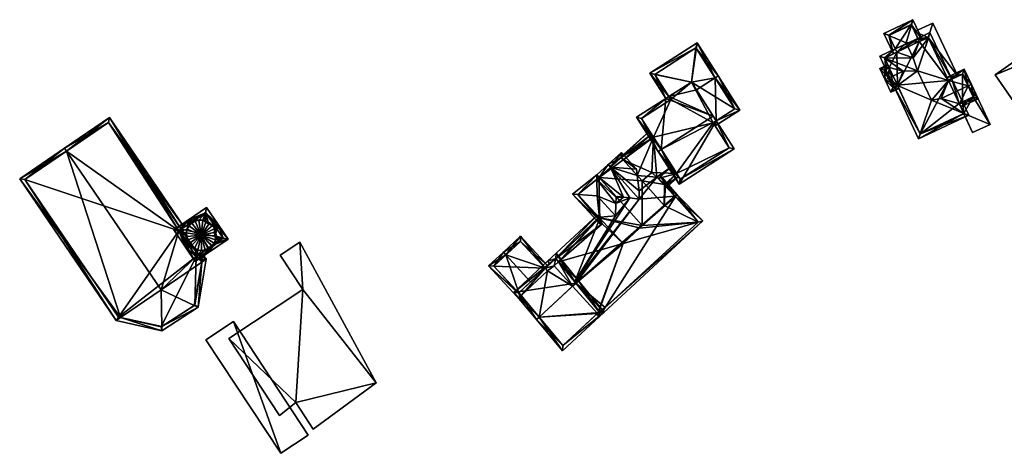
# Model space of a CAD drawing. Header units: inches. Extents: x 2685601 to 2690022, y 1235992 to 1239010.
# Tile 197 of 256: x 2688635 to 2688771, y 1237688 to 1237748. Entities that reach past the tile are written whole.
import ezdxf

# ---------------------------------------------------------------- set-up
doc = ezdxf.new("R2010")
doc.units = ezdxf.units.IN
doc.header["$MEASUREMENT"] = 0
for name, color, linetype in [('Gebaeude Einzelhaus', 10, 'Continuous'), ('Offenes Gebaeude', 10, 'Continuous'), ('Sakraler Turm', 10, 'Continuous'), ('Sakrales Gebaeude', 10, 'Continuous')]:
    doc.layers.add(name, color=color, linetype=linetype)

msp = doc.modelspace()

# ---------------------------------------------------------------- meshes
at = {"layer": 'Gebaeude Einzelhaus'}
mesh = msp.add_polyface(dxfattribs=at)
corners = [(2688758.953, 1237731.858, 447.989), (2688758.724, 1237731.17, 447.711), (2688765.639, 1237734.413, 447.711), (2688764.958, 1237734.687, 447.996), (2688760.496, 1237736.483, 449.86), (2688760.079, 1237745.093, 447.995), (2688763.302, 1237739.396, 447.711), (2688760.304, 1237745.791, 447.711), (2688762.837, 1237739.211, 447.995), (2688762.85, 1237739.184, 447.995), (2688758.605, 1237740.514, 449.86), (2688761.855, 1237736.727, 449.101), (2688764.777, 1237736.251, 447.711), (2688764.348, 1237735.989, 447.996), (2688764.324, 1237736.039, 447.996), (2688758.621, 1237745.002, 447.711), (2688758.66, 1237744.92, 447.759), (2688758.826, 1237744.556, 447.971), (2688758.001, 1237742.339, 448.849), (2688754.064, 1237742.284, 447.989), (2688755.725, 1237743.112, 447.966), (2688755.521, 1237743.548, 447.711), (2688753.388, 1237742.548, 447.711), (2688755.359, 1237738.345, 447.711), (2688755.828, 1237738.521, 447.989), (2688755.811, 1237738.556, 447.989), (2688756.62, 1237740.47, 448.849), (2688754.245, 1237740.72, 447.711), (2688754.666, 1237741.001, 447.99), (2688754.698, 1237740.933, 447.99), (2688758.964, 1237731.835, 447.976), (2688764.974, 1237734.653, 447.976), (2688760.064, 1237745.126, 447.976), (2688758.829, 1237744.548, 447.976), (2688754.053, 1237742.308, 447.976), (2688755.733, 1237743.095, 447.976), (2688759.282, 1237744.76, 447.711), (2688757.965, 1237747.568, 447.711), (2688757.752, 1237746.845, 447.971), (2688757.033, 1237744.404, 448.849), (2688758.829, 1237744.548, 447.971), (2688754.652, 1237745.402, 447.966), (2688753.964, 1237745.69, 447.711), (2688755.28, 1237742.883, 447.711), (2688755.733, 1237743.095, 447.966), (2688758.66, 1237744.92, 447.969), (2688757.725, 1237746.903, 447.942), (2688754.629, 1237745.45, 447.941), (2688765.545, 1237738.458, 449.101), (2688766.92, 1237736.704, 447.711), (2688765.998, 1237738.67, 449.101), (2688764.536, 1237735.586, 447.711), (2688765.02, 1237740.754, 447.711), (2688762.638, 1237739.637, 447.711), (2688766.255, 1237736.944, 448.031), (2688764.324, 1237736.039, 448.031), (2688764.78, 1237740.089, 448.013), (2688762.85, 1237739.184, 448.013), (2688754.486, 1237741.385, 447.711), (2688753.388, 1237740.87, 447.711), (2688754.577, 1237739.512, 448.849), (2688754.124, 1237739.3, 448.849), (2688754.926, 1237737.589, 447.711), (2688756.023, 1237738.103, 447.711), (2688754.053, 1237740.63, 448.039), (2688754.698, 1237740.933, 448.039), (2688755.166, 1237738.254, 448.012), (2688755.811, 1237738.556, 448.012), (2688755.733, 1237743.095, 438.6), (2688755.521, 1237743.548, 438.6), (2688754.053, 1237742.308, 438.6), (2688754.698, 1237740.933, 438.6), (2688754.245, 1237740.72, 438.6), (2688755.359, 1237738.345, 438.6), (2688755.811, 1237738.556, 438.6), (2688758.964, 1237731.835, 438.6), (2688764.946, 1237734.64, 445.759), (2688764.946, 1237734.64, 445.859), (2688764.974, 1237734.653, 438.6), (2688764.974, 1237734.653, 445.759), (2688764.974, 1237734.653, 445.859), (2688764.324, 1237736.039, 445.859), (2688764.324, 1237736.039, 438.6), (2688764.324, 1237736.039, 445.759), (2688764.777, 1237736.251, 445.859), (2688764.777, 1237736.251, 438.6), (2688764.777, 1237736.251, 445.759), (2688763.302, 1237739.396, 445.859), (2688762.85, 1237739.184, 445.859), (2688763.302, 1237739.396, 445.759), (2688762.85, 1237739.184, 438.6), (2688762.85, 1237739.184, 445.759), (2688763.302, 1237739.396, 438.6), (2688760.064, 1237745.126, 445.859), (2688760.064, 1237745.126, 438.6), (2688760.064, 1237745.126, 445.759), (2688758.829, 1237744.548, 445.859), (2688758.829, 1237744.548, 438.6), (2688758.829, 1237744.548, 445.759), (2688758.66, 1237744.92, 445.859), (2688758.621, 1237745.002, 445.859), (2688758.63, 1237744.985, 445.759), (2688758.621, 1237745.002, 438.6), (2688758.621, 1237745.002, 445.759), (2688758.66, 1237744.92, 438.6), (2688758.66, 1237744.92, 445.759), (2688758.181, 1237745.935, 445.759), (2688757.725, 1237746.903, 438.6), (2688758.181, 1237745.935, 445.859), (2688754.629, 1237745.45, 438.6), (2688766.255, 1237736.944, 445.859), (2688766.255, 1237736.944, 438.6), (2688766.255, 1237736.944, 445.759), (2688766.122, 1237737.228, 445.759), (2688764.78, 1237740.089, 438.6), (2688766.122, 1237737.228, 445.859), (2688764.131, 1237739.785, 445.759), (2688764.131, 1237739.785, 445.859), (2688754.053, 1237740.63, 438.6), (2688755.166, 1237738.254, 438.6), (2688755.359, 1237738.344, 447.711)]
mesh.append_faces([[corners[k] for k in face] for face in [(61, 66, 62), (62, 66, 63), (63, 66, 24), (24, 66, 67), (61, 60, 66), (59, 64, 61), (61, 64, 60), (64, 28, 65), (59, 58, 64), (64, 58, 28), (61, 24, 60), (60, 24, 26), (61, 62, 24), (24, 62, 63), (28, 60, 26), (28, 59, 60), (60, 59, 61), (28, 58, 59), (50, 56, 52), (52, 56, 53), (53, 56, 8), (8, 56, 57), (50, 48, 56), (54, 13, 55), (54, 51, 13), (54, 49, 51), (54, 50, 49), (54, 48, 50), (48, 8, 11), (50, 52, 48), (48, 52, 8), (8, 52, 53), (13, 48, 11), (51, 49, 13), (13, 49, 48), (48, 49, 50), (20, 43, 41), (41, 43, 42), (20, 44, 43), (37, 47, 42), (42, 47, 41), (38, 46, 37), (37, 46, 47), (37, 36, 38), (38, 36, 45), (45, 36, 17), (17, 36, 40), (38, 41, 39), (38, 37, 41), (41, 37, 42), (41, 20, 39), (39, 20, 18), (41, 43, 20), (20, 43, 44), (41, 42, 43), (36, 17, 40), (17, 39, 18), (36, 38, 17), (17, 38, 39), (36, 37, 38), (29, 27, 28), (28, 27, 19), (19, 27, 22), (22, 34, 19), (34, 20, 35), (22, 21, 34), (34, 21, 20), (16, 32, 17), (17, 32, 33), (32, 7, 5), (16, 15, 32), (32, 15, 7), (7, 6, 5), (5, 6, 8), (8, 6, 9), (13, 12, 3), (3, 12, 2), (13, 14, 12), (1, 31, 2), (2, 31, 3), (0, 30, 1), (1, 30, 31), (1, 23, 0), (0, 23, 24), (24, 23, 25), (28, 27, 29), (26, 19, 28), (28, 19, 27), (27, 19, 22), (24, 10, 26), (26, 10, 19), (24, 4, 10), (24, 0, 4), (25, 23, 24), (24, 23, 0), (0, 23, 1), (19, 21, 22), (19, 20, 21), (5, 18, 10), (10, 18, 19), (19, 18, 20), (5, 17, 18), (5, 16, 17), (7, 15, 5), (5, 15, 16), (13, 12, 14), (11, 3, 13), (13, 3, 12), (12, 3, 2), (8, 4, 11), (11, 4, 3), (8, 10, 4), (8, 5, 10), (9, 6, 8), (8, 6, 5), (5, 6, 7), (0, 3, 4), (0, 2, 3), (0, 1, 2)]], dxfattribs={"color": 13})
mesh.append_faces([[corners[k] for k in face] for face in [(72, 73, 118), (118, 73, 119), (67, 25, 24), (66, 120, 67), (67, 120, 25), (66, 119, 120), (120, 119, 73), (66, 118, 119), (60, 64, 66), (66, 64, 118), (65, 27, 64), (64, 27, 118), (118, 27, 72), (65, 29, 27), (28, 29, 65), (85, 114, 111), (85, 92, 114), (57, 9, 8), (6, 117, 87), (116, 92, 89), (116, 114, 92), (6, 56, 117), (117, 56, 116), (116, 56, 114), (6, 57, 56), (6, 9, 57), (111, 113, 112), (115, 54, 110), (115, 48, 54), (113, 56, 115), (115, 56, 48), (111, 114, 113), (113, 114, 56), (85, 111, 86), (86, 111, 112), (55, 12, 54), (54, 12, 110), (110, 12, 84), (55, 14, 12), (13, 14, 55), (102, 69, 107), (107, 69, 109), (47, 21, 41), (41, 21, 20), (47, 109, 21), (21, 109, 69), (47, 107, 109), (47, 46, 107), (102, 106, 103), (108, 15, 100), (15, 45, 16), (108, 38, 15), (15, 38, 45), (106, 46, 108), (108, 46, 38), (102, 107, 106), (106, 107, 46), (17, 16, 45), (104, 69, 102), (104, 68, 69), (68, 71, 70), (71, 73, 72), (68, 74, 71), (71, 74, 73), (75, 82, 78), (82, 92, 85), (74, 90, 75), (75, 90, 82), (82, 90, 92), (104, 97, 68), (68, 97, 74), (74, 97, 90), (90, 97, 94), (97, 104, 98), (98, 104, 105), (40, 17, 33), (40, 16, 17), (40, 96, 16), (16, 96, 99), (104, 101, 105), (104, 102, 101), (101, 102, 103), (16, 99, 15), (15, 99, 100), (94, 97, 95), (95, 97, 98), (32, 40, 33), (32, 93, 40), (40, 93, 96), (90, 94, 91), (91, 94, 95), (88, 8, 9), (32, 5, 93), (93, 5, 88), (88, 5, 8), (92, 90, 89), (89, 90, 91), (6, 88, 9), (6, 87, 88), (82, 85, 83), (83, 85, 86), (84, 12, 81), (81, 12, 14), (78, 83, 79), (78, 82, 83), (13, 81, 14), (31, 80, 3), (3, 80, 13), (13, 80, 81), (31, 77, 80), (76, 78, 79), (76, 75, 78), (31, 30, 77), (77, 30, 76), (76, 30, 75), (24, 75, 0), (0, 75, 30), (24, 74, 75), (24, 25, 74), (23, 74, 25), (23, 73, 74), (29, 71, 27), (27, 71, 72), (34, 28, 19), (34, 71, 28), (28, 71, 29), (34, 70, 71), (44, 34, 35), (44, 70, 34), (44, 68, 70), (20, 44, 35), (20, 21, 44), (44, 21, 68), (68, 21, 69)]], dxfattribs={"color": 41})
mesh = msp.add_polyface(dxfattribs=at)
corners = [(2688774.88, 1237742.268, 444.171), (2688774.338, 1237743.494, 444.171), (2688769.273, 1237739.993, 444.171), (2688775.098, 1237742.394, 444.171), (2688772.666, 1237735.083, 444.171), (2688777.555, 1237738.463, 444.171), (2688778.754, 1237736.758, 444.509), (2688779.971, 1237745.211, 444.509), (2688774.88, 1237742.268, 444.509), (2688783.329, 1237739.403, 444.509), (2688774.338, 1237743.494, 438.291), (2688775.098, 1237742.394, 438.291), (2688769.273, 1237739.993, 438.291), (2688772.666, 1237735.083, 438.291), (2688777.555, 1237738.463, 438.291), (2688777.731, 1237738.584, 438.291), (2688779.971, 1237745.211, 438.291), (2688778.754, 1237736.758, 438.291), (2688783.329, 1237739.403, 438.291)]
mesh.append_faces([[corners[k] for k in face] for face in [(9, 7, 6), (6, 7, 8), (0, 4, 5), (0, 2, 4), (3, 1, 0), (0, 1, 2)]], dxfattribs={"color": 13})
mesh.append_faces([[corners[k] for k in face] for face in [(16, 15, 11), (15, 17, 14), (16, 18, 15), (15, 18, 17), (7, 9, 16), (16, 9, 18), (9, 6, 18), (18, 6, 17), (17, 5, 14), (5, 8, 0), (17, 6, 5), (5, 6, 8), (8, 3, 0), (3, 16, 11), (8, 7, 3), (3, 7, 16), (11, 12, 10), (11, 13, 12), (11, 14, 13), (11, 15, 14), (13, 14, 4), (4, 14, 5), (4, 2, 13), (13, 2, 12), (2, 1, 12), (12, 1, 10), (1, 3, 10), (10, 3, 11)]], dxfattribs={"color": 41})
mesh = msp.add_polyface(dxfattribs=at)
corners = [(2688719.883, 1237734.146, 446.819), (2688722.884, 1237729.451, 450.516), (2688723.305, 1237729.72, 450.516), (2688723.922, 1237736.728, 446.82), (2688730.468, 1237734.299, 450.516), (2688724.344, 1237736.997, 446.819), (2688728.153, 1237737.921, 447.664), (2688727.468, 1237738.994, 446.819), (2688730.88, 1237733.654, 449.986), (2688725.754, 1237724.96, 446.819), (2688733.339, 1237729.806, 446.819), (2688724.613, 1237736.576, 447.151), (2688720.573, 1237733.994, 447.151), (2688725.906, 1237725.65, 447.166), (2688732.649, 1237729.959, 447.166), (2688730.459, 1237733.385, 449.986), (2688734.134, 1237735.141, 444.259), (2688731.138, 1237739.829, 447.664), (2688730.717, 1237739.56, 447.664), (2688730.88, 1237733.654, 444.565), (2688730.728, 1237732.964, 444.259), (2688730.459, 1237733.385, 444.565), (2688721.706, 1237740.195, 444.089), (2688728.236, 1237744.369, 444.089), (2688733.444, 1237735.294, 444.565), (2688728.084, 1237743.679, 444.42), (2688722.396, 1237740.043, 444.421), (2688724.344, 1237736.997, 437.6), (2688724.613, 1237736.576, 437.6), (2688720.573, 1237733.994, 437.6), (2688724.782, 1237727.408, 447.559), (2688725.414, 1237726.419, 446.645), (2688725.906, 1237725.65, 437.6), (2688722.225, 1237731.41, 444.123), (2688722.225, 1237731.41, 437.6), (2688725.414, 1237726.419, 437.6), (2688732.649, 1237729.959, 437.6), (2688730.459, 1237733.385, 437.6), (2688730.88, 1237733.654, 437.6), (2688727.468, 1237738.994, 437.6), (2688733.444, 1237735.294, 437.6), (2688728.084, 1237743.679, 437.6), (2688722.396, 1237740.043, 437.6)]
mesh.append_faces([[corners[k] for k in face] for face in [(22, 26, 3), (3, 26, 5), (23, 25, 22), (22, 25, 26), (23, 17, 25), (25, 17, 18), (16, 24, 17), (17, 24, 18), (16, 19, 24), (16, 20, 19), (19, 20, 21), (23, 18, 17), (23, 7, 18), (18, 7, 6), (23, 22, 7), (7, 22, 5), (5, 22, 3), (16, 19, 20), (20, 19, 21), (16, 18, 19), (19, 18, 6), (16, 17, 18), (10, 14, 8), (8, 14, 15), (1, 13, 9), (9, 13, 10), (10, 13, 14), (1, 2, 13), (3, 12, 0), (0, 12, 1), (1, 12, 2), (3, 11, 12), (3, 5, 11), (2, 8, 4), (1, 9, 2), (2, 9, 8), (8, 9, 10), (5, 6, 7), (3, 4, 5), (5, 4, 6), (0, 2, 3), (3, 2, 4), (0, 1, 2)]], dxfattribs={"color": 13})
mesh.append_faces([[corners[k] for k in face] for face in [(38, 39, 40), (40, 39, 41), (41, 39, 42), (42, 39, 27), (26, 27, 5), (26, 42, 27), (26, 25, 42), (42, 25, 41), (25, 40, 41), (18, 24, 25), (25, 24, 40), (19, 40, 24), (19, 38, 40), (35, 36, 32), (34, 37, 35), (35, 37, 36), (37, 39, 38), (29, 28, 34), (34, 28, 37), (37, 28, 39), (39, 28, 27), (21, 19, 15), (15, 19, 8), (21, 38, 19), (21, 37, 38), (14, 21, 15), (14, 36, 21), (21, 36, 37), (14, 13, 36), (36, 13, 32), (32, 31, 35), (33, 29, 34), (33, 12, 29), (30, 2, 33), (33, 2, 12), (32, 13, 31), (31, 13, 30), (30, 13, 2), (12, 11, 29), (29, 11, 28), (5, 28, 11), (5, 27, 28), (6, 8, 19), (6, 4, 8)]], dxfattribs={"color": 41})
mesh = msp.add_polyface(dxfattribs=at)
corners = [(2688722.694, 1237725.915, 447.352), (2688720.003, 1237726.141, 445.911), (2688720.242, 1237724.002, 447.196), (2688722.225, 1237731.41, 444.123), (2688718.055, 1237728.312, 443.773), (2688724.782, 1237727.408, 447.559), (2688722.898, 1237725.718, 447.559), (2688717.799, 1237728.598, 443.491), (2688721.69, 1237732.246, 443.406), (2688716.304, 1237727.413, 443.406), (2688716.382, 1237727.326, 443.491), (2688723.9, 1237724.75, 446.462), (2688725.688, 1237725.992, 446.25), (2688725.414, 1237726.419, 446.645), (2688724.079, 1237724.549, 446.25), (2688723.733, 1237724.911, 446.645), (2688721.905, 1237731.766, 443.773), (2688722.225, 1237731.41, 437.6), (2688721.905, 1237731.766, 437.6), (2688718.055, 1237728.312, 437.6), (2688723.733, 1237724.911, 437.6), (2688725.414, 1237726.419, 437.6), (2688722.025, 1237726.561, 437.6), (2688720.673, 1237725.394, 437.6)]
mesh.append_faces([[corners[k] for k in face] for face in [(13, 11, 15), (13, 12, 11), (11, 12, 14), (16, 8, 3), (16, 7, 8), (8, 7, 9), (9, 7, 10), (16, 4, 7), (11, 13, 15), (15, 13, 6), (6, 13, 5), (14, 12, 11), (11, 12, 13), (7, 9, 10), (7, 8, 9), (4, 3, 7), (7, 3, 8), (3, 0, 5), (5, 0, 6), (4, 1, 3), (3, 1, 0), (0, 1, 2)]], dxfattribs={"color": 13})
mesh.append_faces([[corners[k] for k in face] for face in [(17, 19, 18), (20, 22, 21), (21, 22, 17), (17, 22, 19), (19, 22, 23), (21, 13, 20), (20, 13, 15), (18, 19, 16), (16, 19, 4), (18, 16, 17), (17, 16, 3)]], dxfattribs={"color": 41})
mesh = msp.add_polyface(dxfattribs=at)
corners = [(2688714.423, 1237725.6, 446.083), (2688717.568, 1237722.711, 445.75), (2688714.745, 1237725.858, 445.689), (2688717.065, 1237722.276, 446.386), (2688714.411, 1237726.23, 445.682), (2688714.464, 1237723.331, 447.53), (2688716.99, 1237720.598, 447.53), (2688711.081, 1237723.57, 445.824), (2688711.818, 1237723.518, 446.196), (2688714.593, 1237720.141, 446.009), (2688714.981, 1237719.351, 445.824), (2688715.15, 1237719.5, 445.99), (2688714.782, 1237720.304, 446.192), (2688714.885, 1237720.393, 446.292), (2688711.814, 1237723.515, 446.192), (2688714.714, 1237720.377, 446.192), (2688716.317, 1237727.268, 447.957), (2688719.907, 1237726.997, 445.397), (2688717.838, 1237729.304, 445.397), (2688720.003, 1237726.141, 445.911), (2688715.983, 1237727.64, 447.957), (2688720.242, 1237724.002, 447.196), (2688720.266, 1237722.867, 447.957), (2688714.745, 1237725.858, 445.682), (2688718.094, 1237723.166, 446.43), (2688717.568, 1237722.711, 445.682), (2688718.983, 1237723.076, 447.078), (2688717.799, 1237728.598, 445.911), (2688714.745, 1237725.858, 437.6), (2688711.814, 1237723.515, 437.6), (2688714.782, 1237720.304, 437.6), (2688720.651, 1237719.274, 437.6), (2688720.28, 1237718.941, 437.6), (2688718.038, 1237716.78, 437.6), (2688720.324, 1237718.893, 437.6), (2688718.055, 1237728.312, 443.773), (2688717.799, 1237728.598, 443.491), (2688718.055, 1237728.312, 437.6), (2688717.799, 1237728.598, 437.6), (2688720.673, 1237725.394, 437.6), (2688720.652, 1237719.274, 437.6), (2688723.705, 1237722.014, 437.6)]
mesh.append_faces([[corners[k] for k in face] for face in [(20, 23, 4), (20, 16, 23), (27, 17, 19), (27, 18, 17), (27, 20, 18), (27, 16, 20), (16, 26, 22), (16, 24, 26), (20, 23, 16), (16, 23, 24), (24, 23, 25), (20, 4, 23), (19, 16, 21), (21, 16, 22), (16, 18, 20), (19, 17, 16), (16, 17, 18), (10, 9, 11), (9, 15, 12), (9, 14, 15), (10, 7, 9), (9, 7, 14), (14, 7, 8), (4, 8, 7), (4, 0, 8), (2, 0, 4), (5, 13, 6), (8, 12, 5), (5, 12, 13), (7, 9, 8), (8, 9, 12), (7, 10, 9), (9, 10, 11), (4, 8, 0), (0, 8, 5), (4, 7, 8), (3, 5, 6), (3, 0, 5), (0, 2, 4), (3, 1, 0), (0, 1, 2)]], dxfattribs={"color": 13})
mesh.append_faces([[corners[k] for k in face] for face in [(39, 28, 37), (37, 28, 38), (41, 40, 39), (39, 40, 28), (23, 36, 28), (28, 36, 38), (23, 27, 36), (23, 16, 27), (36, 37, 38), (36, 35, 37), (36, 27, 35), (35, 27, 19), (28, 30, 29), (30, 32, 33), (33, 32, 34), (28, 31, 30), (30, 31, 32), (15, 30, 12), (15, 29, 30), (15, 14, 29), (23, 0, 2), (23, 14, 0), (0, 14, 8), (23, 29, 14), (23, 28, 29), (1, 25, 2), (2, 25, 23)]], dxfattribs={"color": 41})
mesh = msp.add_polyface(dxfattribs=at)
corners = [(2688725.262, 1237723.222, 450.428), (2688729.02, 1237719.876, 445.824), (2688725.463, 1237723.538, 450.516), (2688715.569, 1237707.982, 446.189), (2688714.734, 1237706.67, 445.824), (2688725.192, 1237723.3, 450.516), (2688723.093, 1237726.226, 447.377), (2688722.694, 1237725.915, 447.352), (2688720.266, 1237722.867, 447.957), (2688720.242, 1237724.002, 447.196), (2688711.387, 1237711.495, 450.319), (2688718.983, 1237723.076, 447.078), (2688711.529, 1237711.32, 450.516), (2688714.741, 1237707.358, 446.253), (2688714.509, 1237707.143, 446.246), (2688714.394, 1237707.037, 446.243), (2688711.534, 1237711.314, 450.51), (2688708.773, 1237714.72, 446.309), (2688707.635, 1237714.35, 445.824), (2688707.975, 1237713.982, 446.309), (2688714.456, 1237720.656, 445.824), (2688714.714, 1237720.377, 446.192), (2688709.162, 1237714.24, 446.905), (2688714.885, 1237720.393, 446.292), (2688716.99, 1237720.598, 447.53), (2688717.065, 1237722.276, 446.386), (2688718.094, 1237723.166, 446.43), (2688717.102, 1237723.101, 445.824), (2688717.262, 1237723.25, 445.824), (2688728.4, 1237719.7, 446.092), (2688723.9, 1237724.75, 448.816), (2688715.15, 1237719.5, 447.101), (2688714.593, 1237720.141, 446.28), (2688714.573, 1237707.073, 446.166), (2688723.9, 1237724.75, 446.462), (2688723.9, 1237724.75, 437.6), (2688728.4, 1237719.7, 437.6), (2688723.733, 1237724.911, 446.645), (2688722.898, 1237725.718, 447.559), (2688723.733, 1237724.911, 437.6), (2688714.782, 1237720.304, 446.192), (2688714.593, 1237720.141, 446.009), (2688714.782, 1237720.304, 437.6), (2688714.593, 1237720.141, 437.6), (2688717.568, 1237722.711, 445.682), (2688717.568, 1237722.711, 445.75), (2688715.15, 1237719.5, 445.99), (2688715.15, 1237719.5, 437.6), (2688709.162, 1237714.24, 437.6), (2688714.509, 1237707.143, 437.6), (2688714.573, 1237707.073, 437.6), (2688720.673, 1237725.394, 437.6), (2688722.025, 1237726.561, 437.6), (2688723.705, 1237722.014, 437.6), (2688718.038, 1237716.78, 437.6), (2688720.324, 1237718.893, 437.6), (2688720.651, 1237719.274, 437.6), (2688711.091, 1237710.904, 437.6), (2688708.548, 1237713.701, 437.6), (2688720.28, 1237718.941, 437.6)]
mesh.append_faces([[corners[k] for k in face] for face in [(15, 33, 4), (4, 33, 3), (15, 14, 33), (32, 21, 23), (32, 20, 21), (32, 17, 20), (20, 17, 18), (18, 17, 19), (32, 31, 17), (17, 31, 22), (28, 26, 27), (27, 26, 25), (0, 5, 2), (2, 30, 6), (6, 30, 7), (2, 5, 30), (1, 29, 2), (2, 29, 0), (1, 3, 29), (1, 4, 3), (25, 26, 27), (27, 26, 28), (24, 11, 25), (25, 11, 26), (23, 10, 24), (24, 10, 11), (21, 22, 23), (23, 22, 10), (20, 17, 21), (21, 17, 22), (20, 18, 17), (17, 18, 19), (16, 0, 12), (12, 0, 5), (5, 0, 2), (13, 3, 16), (16, 3, 0), (15, 4, 14), (14, 4, 13), (13, 4, 3), (5, 8, 12), (12, 8, 10), (10, 8, 11), (5, 7, 8), (8, 7, 9), (2, 6, 5), (5, 6, 7), (4, 1, 3), (3, 1, 0), (0, 1, 2)]], dxfattribs={"color": 13})
mesh.append_faces([[corners[k] for k in face] for face in [(56, 55, 59), (54, 47, 42), (42, 47, 43), (54, 48, 47), (54, 57, 48), (48, 57, 58), (54, 49, 57), (54, 50, 49), (53, 36, 56), (56, 36, 55), (55, 36, 54), (54, 36, 50), (53, 35, 36), (53, 39, 35), (53, 51, 39), (39, 51, 52), (29, 3, 36), (36, 3, 50), (50, 3, 33), (50, 33, 49), (49, 33, 14), (46, 22, 31), (46, 48, 22), (46, 47, 48), (46, 43, 47), (46, 41, 43), (46, 32, 41), (46, 31, 32), (26, 45, 25), (26, 44, 45), (41, 42, 43), (41, 40, 42), (41, 32, 40), (40, 32, 23), (37, 34, 39), (39, 34, 35), (7, 30, 38), (38, 30, 37), (37, 30, 34), (34, 29, 35), (35, 29, 36), (30, 0, 34), (34, 0, 29), (30, 5, 0)]], dxfattribs={"color": 41})
mesh = msp.add_polyface(dxfattribs=at)
corners = [(2688707.316, 1237713.374, 445.792), (2688707.683, 1237713.713, 445.397), (2688703.935, 1237717.768, 445.397), (2688701.897, 1237715.203, 447.957), (2688701.558, 1237715.569, 447.957), (2688705.305, 1237711.514, 447.957), (2688703.679, 1237710.011, 445.909), (2688699.524, 1237713.69, 445.397), (2688703.953, 1237708.898, 445.397), (2688704.001, 1237709.623, 445.885), (2688704.321, 1237709.238, 445.86), (2688700.23, 1237713.663, 445.859), (2688703.98, 1237709.604, 445.858), (2688703.908, 1237717.061, 445.792), (2688703.98, 1237709.604, 437.6), (2688704.001, 1237709.623, 437.6), (2688703.908, 1237717.061, 437.6), (2688707.316, 1237713.374, 437.6), (2688700.23, 1237713.663, 437.6), (2688707.658, 1237713.004, 437.6)]
mesh.append_faces([[corners[k] for k in face] for face in [(2, 13, 4), (4, 13, 3), (2, 1, 13), (13, 1, 0), (7, 12, 8), (8, 12, 10), (10, 12, 9), (4, 11, 7), (7, 11, 12), (4, 3, 11), (3, 6, 5), (6, 8, 9), (9, 8, 10), (4, 7, 3), (3, 7, 6), (6, 7, 8), (0, 3, 5), (0, 2, 3), (3, 2, 4), (0, 1, 2)]], dxfattribs={"color": 13})
mesh.append_faces([[corners[k] for k in face] for face in [(17, 18, 16), (17, 15, 18), (18, 15, 14), (17, 19, 15), (12, 18, 14), (12, 11, 18), (3, 13, 11), (11, 13, 18), (18, 13, 16), (16, 0, 17), (16, 13, 0), (12, 15, 9), (12, 14, 15)]], dxfattribs={"color": 41})
mesh = msp.add_polyface(dxfattribs=at)
corners = [(2688673.545, 1237716.971, 441.145), (2688670.803, 1237715.16, 441.145), (2688673.923, 1237710.438, 441.145), (2688672.993, 1237694.895, 441.145), (2688663.735, 1237703.708, 441.145), (2688684.04, 1237697.601, 441.145), (2688670.729, 1237693.121, 441.145), (2688675.361, 1237691.214, 441.145), (2688673.545, 1237716.971, 434.798), (2688684.04, 1237697.601, 434.798), (2688670.803, 1237715.16, 434.798), (2688673.923, 1237710.438, 434.798), (2688663.735, 1237703.708, 434.798), (2688670.729, 1237693.121, 434.798), (2688672.993, 1237694.895, 434.798), (2688675.361, 1237691.214, 434.798)]
mesh.append_faces([[corners[k] for k in face] for face in [(5, 3, 7), (3, 4, 6), (0, 2, 5), (5, 2, 3), (3, 2, 4), (0, 1, 2)]], dxfattribs={"color": 13})
mesh.append_faces([[corners[k] for k in face] for face in [(14, 9, 15), (14, 11, 9), (9, 11, 8), (8, 11, 10), (13, 12, 14), (14, 12, 11), (5, 7, 9), (9, 7, 15), (7, 3, 15), (15, 3, 14), (3, 6, 14), (14, 6, 13), (6, 4, 13), (13, 4, 12), (4, 2, 12), (12, 2, 11), (2, 1, 11), (11, 1, 10), (1, 0, 10), (10, 0, 8), (0, 5, 8), (8, 5, 9)]], dxfattribs={"color": 41})
mesh = msp.add_polyface(dxfattribs=at)
corners = [(2688711.534, 1237711.314, 451.795), (2688715.425, 1237707.309, 447.957), (2688711.901, 1237711.654, 451.796), (2688706.478, 1237706.64, 451.796), (2688709.683, 1237702, 447.957), (2688706.111, 1237706.301, 451.796), (2688709.73, 1237702.725, 448.301), (2688714.741, 1237707.358, 448.301), (2688711.535, 1237711.313, 451.796), (2688702.991, 1237710.056, 447.957), (2688708.825, 1237715.45, 447.957), (2688711.903, 1237711.654, 451.796), (2688703.679, 1237710.011, 448.351), (2688708.773, 1237714.72, 448.351), (2688706.478, 1237706.64, 437.6), (2688709.73, 1237702.725, 437.6), (2688714.509, 1237707.143, 446.246), (2688714.509, 1237707.143, 437.6), (2688714.741, 1237707.358, 446.253), (2688711.534, 1237711.314, 450.51), (2688711.091, 1237710.904, 437.6), (2688711.387, 1237711.495, 450.319), (2688709.162, 1237714.24, 446.905), (2688708.773, 1237714.72, 446.309), (2688711.529, 1237711.32, 450.516), (2688709.162, 1237714.24, 437.6), (2688708.773, 1237714.72, 437.6), (2688707.316, 1237713.374, 445.792), (2688705.305, 1237711.514, 447.957), (2688707.316, 1237713.374, 437.6), (2688703.679, 1237710.011, 445.909), (2688704.001, 1237709.623, 445.885), (2688704.001, 1237709.623, 437.6), (2688707.658, 1237713.004, 437.6), (2688708.548, 1237713.701, 437.6)]
mesh.append_faces([[corners[k] for k in face] for face in [(13, 2, 0), (0, 2, 8), (13, 11, 2), (13, 10, 11), (13, 9, 10), (13, 12, 9), (9, 12, 5), (5, 12, 3), (10, 2, 11), (9, 0, 10), (10, 0, 2), (2, 0, 8), (9, 3, 0), (9, 5, 3), (1, 7, 2), (2, 7, 8), (4, 6, 1), (1, 6, 7), (4, 5, 6), (6, 5, 3), (4, 3, 5), (4, 1, 3), (3, 1, 0), (0, 1, 2)]], dxfattribs={"color": 13})
mesh.append_faces([[corners[k] for k in face] for face in [(34, 26, 25), (34, 29, 26), (20, 33, 34), (34, 33, 29), (20, 14, 33), (33, 14, 32), (3, 31, 14), (14, 31, 32), (3, 12, 31), (31, 12, 30), (12, 28, 30), (27, 26, 29), (27, 23, 26), (12, 13, 28), (28, 13, 27), (27, 13, 23), (23, 25, 26), (23, 22, 25), (21, 0, 24), (24, 0, 19), (23, 13, 22), (22, 13, 21), (21, 13, 0), (14, 17, 15), (14, 20, 17), (7, 19, 0), (7, 18, 19), (7, 16, 18), (16, 15, 17), (7, 6, 16), (16, 6, 15), (6, 14, 15), (6, 3, 14)]], dxfattribs={"color": 41})
at = {"layer": 'Offenes Gebaeude'}
mesh = msp.add_polyface(dxfattribs=at)
corners = [(2688763.302, 1237739.396, 445.859), (2688760.064, 1237745.126, 445.859), (2688762.85, 1237739.184, 445.859), (2688764.131, 1237739.785, 445.859), (2688760.694, 1237747.113, 445.859), (2688758.181, 1237745.935, 445.859), (2688758.621, 1237745.002, 445.859), (2688758.66, 1237744.92, 445.859), (2688758.829, 1237744.548, 445.859), (2688760.694, 1237747.113, 445.759), (2688764.131, 1237739.785, 445.759), (2688758.181, 1237745.935, 445.759), (2688763.302, 1237739.396, 445.759), (2688762.85, 1237739.184, 445.759), (2688760.064, 1237745.126, 445.759), (2688758.66, 1237744.92, 445.759), (2688758.829, 1237744.548, 445.759), (2688758.63, 1237744.985, 445.759), (2688758.621, 1237745.002, 445.759)]
mesh.append_faces([[corners[k] for k in face] for face in [(8, 1, 7), (7, 1, 6), (6, 1, 5), (5, 1, 4), (4, 1, 3), (3, 1, 0), (0, 1, 2)]], dxfattribs={"color": 13})
mesh.append_faces([[corners[k] for k in face] for face in [(12, 14, 10), (10, 14, 9), (9, 14, 11), (11, 14, 18), (18, 14, 17), (17, 14, 15), (15, 14, 16), (12, 13, 14), (9, 11, 4), (4, 11, 5), (9, 3, 10), (9, 4, 3)]], dxfattribs={"color": 41})
mesh = msp.add_polyface(dxfattribs=at)
corners = [(2688766.255, 1237736.944, 445.859), (2688768.581, 1237733.161, 445.859), (2688766.575, 1237737.44, 445.859), (2688764.974, 1237734.653, 445.859), (2688766.17, 1237732.03, 445.859), (2688766.122, 1237737.228, 445.859), (2688764.777, 1237736.251, 445.859), (2688764.324, 1237736.039, 445.859), (2688764.946, 1237734.64, 445.859), (2688766.122, 1237737.228, 445.759), (2688766.575, 1237737.44, 445.759), (2688764.946, 1237734.64, 445.759), (2688766.17, 1237732.03, 445.759), (2688768.581, 1237733.161, 445.759), (2688766.255, 1237736.944, 445.759), (2688764.974, 1237734.653, 445.759), (2688764.777, 1237736.251, 445.759), (2688764.324, 1237736.039, 445.759)]
mesh.append_faces([[corners[k] for k in face] for face in [(4, 3, 8), (3, 6, 7), (3, 0, 6), (0, 2, 5), (4, 1, 3), (3, 1, 0), (0, 1, 2)]], dxfattribs={"color": 13})
mesh.append_faces([[corners[k] for k in face] for face in [(16, 15, 17), (15, 12, 11), (15, 13, 12), (16, 14, 15), (15, 14, 13), (13, 14, 10), (10, 14, 9), (2, 1, 10), (10, 1, 13), (1, 4, 13), (13, 4, 12), (12, 4, 11), (11, 4, 8), (10, 9, 2), (2, 9, 5)]], dxfattribs={"color": 41})
mesh = msp.add_polyface(dxfattribs=at)
corners = [(2688664.375, 1237706.031, 441.881), (2688670.91, 1237687.915, 441.881), (2688674.693, 1237690.414, 441.881), (2688660.593, 1237703.533, 441.881), (2688664.375, 1237706.031, 441.781), (2688674.693, 1237690.414, 441.781), (2688660.593, 1237703.533, 441.781), (2688670.91, 1237687.915, 441.781)]
mesh.append_faces([[corners[k] for k in face] for face in [(3, 1, 0), (0, 1, 2)]], dxfattribs={"color": 13})
mesh.append_faces([[corners[k] for k in face] for face in [(4, 7, 6), (5, 7, 4), (2, 7, 5), (1, 7, 2), (6, 7, 3), (3, 7, 1), (4, 6, 0), (0, 6, 3), (5, 4, 2), (2, 4, 0)]], dxfattribs={"color": 41})
at = {"layer": 'Sakraler Turm'}
mesh = msp.add_polyface(dxfattribs=at)
corners = [(2688662.701, 1237717.46, 459.918), (2688661.974, 1237717.515, 460.592), (2688661.939, 1237717.305, 460.767), (2688661.728, 1237716.826, 461.293), (2688661.161, 1237715.69, 462.605), (2688661.478, 1237716.511, 461.747), (2688663.65, 1237717.388, 459.038), (2688662.853, 1237717.449, 459.777), (2688661.403, 1237716.416, 461.884), (2688660.986, 1237716.099, 462.503), (2688660.905, 1237716.065, 462.605), (2688660.559, 1237721.034, 459.629), (2688660.69, 1237721.728, 459.038), (2688662.956, 1237717.519, 459.629), (2688660.534, 1237721.017, 459.664), (2688658.201, 1237720.03, 462.605), (2688658.674, 1237719.568, 462.451), (2688658.482, 1237719.617, 462.605), (2688659.126, 1237719.83, 461.834), (2688659.63, 1237719.971, 461.247), (2688658.579, 1237719.475, 462.605), (2688660.154, 1237719.984, 460.726), (2688660.301, 1237719.95, 460.605), (2688657.879, 1237718.251, 460.762), (2688656.913, 1237718.449, 459.765), (2688657.877, 1237718.193, 460.712), (2688658.03, 1237718.753, 461.354), (2688656.173, 1237718.646, 459.038), (2688659.134, 1237714.306, 459.038), (2688659.265, 1237715.001, 459.765), (2688658.3, 1237719.201, 462.045), (2688659.273, 1237715.006, 459.779), (2688660.693, 1237715.975, 462.276), (2688660.504, 1237715.895, 461.984), (2688659.986, 1237715.818, 461.299), (2688659.465, 1237715.871, 460.717), (2688659.446, 1237715.878, 460.7), (2688660.154, 1237719.984, 459.813), (2688659.939, 1237717.906, 476.723), (2688660.61, 1237719.72, 461.061), (2688660.664, 1237719.865, 459.813), (2688661.129, 1237719.623, 459.813), (2688661.001, 1237719.439, 461.629), (2688659.63, 1237719.971, 459.813), (2688659.126, 1237719.83, 459.813), (2688658.674, 1237719.568, 459.813), (2688658.3, 1237719.201, 459.813), (2688658.03, 1237718.753, 459.813), (2688657.879, 1237718.251, 459.813), (2688658.04, 1237717.744, 461.292), (2688657.858, 1237717.728, 459.813), (2688657.968, 1237717.216, 459.813), (2688658.201, 1237716.748, 459.813), (2688658.544, 1237716.351, 459.813), (2688659.067, 1237716.233, 461.451), (2688658.974, 1237716.054, 459.813), (2688659.465, 1237715.871, 459.813), (2688659.986, 1237715.818, 459.813), (2688660.504, 1237715.895, 459.813), (2688660.905, 1237716.065, 459.813), (2688660.986, 1237716.099, 459.813), (2688661.403, 1237716.416, 459.813), (2688661.478, 1237716.511, 459.813), (2688661.728, 1237716.826, 459.813), (2688661.939, 1237717.305, 459.813), (2688661.872, 1237717.827, 461.059), (2688662.026, 1237717.821, 459.813), (2688661.749, 1237718.294, 461.733), (2688661.981, 1237718.344, 459.813), (2688661.809, 1237718.838, 459.813), (2688661.518, 1237719.274, 459.813), (2688656.868, 1237718.515, 459.765), (2688659.265, 1237715.001, 459.764), (2688662.293, 1237719.378, 462.605), (2688661.88, 1237719.096, 462.605), (2688657.776, 1237716.296, 462.605), (2688656.868, 1237718.515, 459.665), (2688658.15, 1237716.636, 462.517), (2688658.574, 1237716.84, 462.605), (2688662.956, 1237717.519, 459.777), (2688658.285, 1237716.438, 462.354), (2688660.559, 1237721.034, 459.664), (2688659.265, 1237715.001, 459.779), (2688660.664, 1237719.865, 460.306), (2688657.858, 1237717.728, 460.309), (2688657.968, 1237717.216, 460.022), (2688658.201, 1237716.748, 459.918), (2688658.544, 1237716.351, 460.005), (2688658.974, 1237716.054, 460.278), (2688662.026, 1237717.821, 460.338), (2688661.981, 1237718.344, 460.033), (2688661.809, 1237718.838, 459.871), (2688661.518, 1237719.274, 459.865), (2688661.129, 1237719.623, 460.013), (2688662.956, 1237717.519, 433.942), (2688660.559, 1237721.034, 433.942), (2688657.205, 1237718.745, 446.916), (2688656.868, 1237718.515, 447.342), (2688657.205, 1237718.745, 433.942), (2688659.265, 1237715.001, 447.341), (2688659.602, 1237715.231, 446.916), (2688659.602, 1237715.231, 433.942), (2688656.868, 1237718.515, 433.942), (2688659.265, 1237715.001, 433.942)]
mesh.append_faces([[corners[k] for k in face] for face in [(75, 77, 80), (6, 79, 73), (73, 79, 74), (6, 7, 79), (82, 75, 80), (6, 28, 7), (7, 28, 31), (31, 28, 82), (82, 28, 75), (81, 73, 74), (14, 12, 81), (81, 12, 73), (24, 27, 76), (76, 27, 14), (14, 27, 12), (77, 75, 24), (24, 75, 27), (75, 80, 78), (75, 54, 80), (75, 31, 54), (54, 31, 36), (79, 65, 0), (0, 65, 1), (79, 73, 65), (65, 73, 67), (67, 73, 74), (7, 6, 79), (79, 6, 73), (75, 28, 31), (31, 28, 7), (7, 28, 6), (24, 49, 25), (24, 75, 49), (49, 75, 77), (77, 75, 78), (14, 27, 76), (76, 27, 24), (24, 27, 75), (14, 12, 27), (14, 73, 12), (14, 42, 73), (73, 42, 74), (14, 39, 42), (14, 22, 39), (4, 32, 5), (28, 31, 4), (4, 31, 32), (28, 72, 31), (27, 24, 28), (28, 24, 72), (15, 71, 27), (27, 71, 24), (15, 17, 71), (12, 14, 15), (15, 14, 17), (6, 11, 12), (12, 11, 14), (6, 13, 11), (6, 7, 13), (4, 5, 6), (6, 5, 7), (42, 70, 41), (42, 38, 70), (70, 38, 69), (69, 67, 68), (69, 38, 67), (67, 65, 68), (68, 65, 66), (67, 38, 65), (65, 64, 66), (65, 38, 64), (38, 63, 64), (63, 38, 62), (62, 38, 61), (61, 38, 60), (60, 38, 59), (59, 38, 58), (58, 38, 57), (57, 38, 56), (56, 54, 55), (56, 38, 54), (54, 53, 55), (54, 38, 53), (53, 38, 52), (52, 38, 51), (51, 49, 50), (51, 38, 49), (49, 48, 50), (49, 38, 48), (48, 38, 47), (47, 38, 46), (38, 45, 46), (45, 38, 44), (44, 38, 43), (43, 38, 37), (42, 39, 38), (42, 41, 39), (39, 41, 40), (37, 39, 40), (37, 38, 39), (31, 35, 36), (31, 34, 35), (31, 4, 34), (34, 4, 33), (33, 4, 32), (32, 4, 10), (29, 28, 31), (31, 28, 4), (15, 30, 17), (17, 30, 20), (15, 26, 30), (29, 24, 28), (28, 24, 27), (27, 24, 15), (15, 24, 26), (26, 24, 23), (23, 24, 25), (14, 21, 22), (14, 19, 21), (16, 17, 20), (14, 15, 19), (19, 15, 18), (18, 15, 16), (16, 15, 17), (11, 12, 14), (14, 12, 15), (7, 6, 13), (13, 6, 11), (11, 6, 12), (4, 9, 10), (4, 8, 9), (4, 5, 8), (0, 3, 7), (7, 3, 6), (6, 3, 4), (4, 3, 5), (0, 2, 3), (0, 1, 2)]], dxfattribs={"color": 13})
mesh.append_faces([[corners[k] for k in face] for face in [(7, 13, 79), (82, 29, 31), (24, 80, 77), (29, 82, 24), (24, 82, 80), (81, 11, 14), (79, 81, 74), (79, 13, 81), (81, 13, 11), (98, 101, 102), (102, 101, 103), (95, 94, 98), (98, 94, 101), (94, 100, 101), (31, 5, 32), (72, 7, 31), (31, 7, 5), (94, 13, 100), (100, 13, 99), (99, 13, 72), (72, 13, 7), (99, 76, 97), (76, 24, 71), (99, 72, 76), (76, 72, 24), (14, 71, 17), (14, 76, 71), (96, 95, 98), (14, 11, 76), (76, 11, 97), (97, 11, 96), (96, 11, 95), (13, 94, 11), (11, 94, 95), (93, 40, 41), (93, 83, 40), (92, 41, 70), (92, 93, 41), (91, 92, 69), (69, 92, 70), (90, 91, 68), (68, 91, 69), (89, 90, 66), (66, 90, 68), (66, 64, 89), (89, 64, 1), (1, 64, 2), (3, 2, 63), (63, 2, 64), (62, 3, 63), (62, 5, 3), (62, 61, 5), (5, 61, 8), (8, 60, 9), (8, 61, 60), (59, 9, 60), (59, 10, 9), (10, 59, 32), (32, 59, 33), (33, 59, 58), (33, 58, 34), (34, 58, 57), (34, 57, 35), (35, 57, 56), (35, 56, 36), (36, 56, 88), (88, 56, 55), (87, 55, 53), (87, 88, 55), (86, 53, 52), (86, 87, 53), (85, 86, 51), (51, 86, 52), (84, 85, 50), (50, 85, 51), (50, 48, 84), (84, 48, 25), (25, 48, 23), (23, 47, 26), (23, 48, 47), (46, 26, 47), (46, 30, 26), (30, 16, 20), (30, 45, 16), (30, 46, 45), (16, 45, 18), (18, 45, 44), (18, 44, 19), (19, 44, 43), (19, 43, 21), (21, 43, 37), (21, 37, 22), (22, 37, 83), (83, 37, 40)]], dxfattribs={"color": 41})
at = {"layer": 'Sakrales Gebaeude'}
mesh = msp.add_polyface(dxfattribs=at)
corners = [(2688660.049, 1237714.233, 447.117), (2688659.518, 1237708.018, 446.396), (2688660.621, 1237714.623, 446.396), (2688658.987, 1237708.268, 447.212), (2688654.44, 1237710.408, 454.19), (2688654.511, 1237705.352, 447.212), (2688654.519, 1237704.76, 446.396), (2688659.265, 1237715.001, 447.341), (2688656.868, 1237718.515, 447.342), (2688641.418, 1237729.5, 454.19), (2688659.602, 1237715.231, 446.916), (2688660.014, 1237715.512, 446.396), (2688647.318, 1237734.129, 446.396), (2688657.205, 1237718.745, 446.916), (2688657.618, 1237719.027, 446.396), (2688641.136, 1237729.914, 454.19), (2688648.823, 1237706.575, 447.107), (2688634.956, 1237725.698, 446.396), (2688648.26, 1237706.191, 446.396), (2688659.06, 1237708.316, 447.119), (2688660.095, 1237714.508, 446.916), (2688647.186, 1237733.435, 446.917), (2688635.651, 1237725.566, 446.917), (2688648.563, 1237706.635, 446.917), (2688654.424, 1237705.295, 447.107), (2688659.06, 1237708.316, 433.942), (2688660.095, 1237714.508, 433.942), (2688659.602, 1237715.231, 433.942), (2688647.186, 1237733.435, 433.942), (2688657.205, 1237718.745, 433.942), (2688635.651, 1237725.566, 433.942), (2688648.563, 1237706.635, 433.942), (2688654.424, 1237705.295, 433.942), (2688659.265, 1237715.001, 433.942), (2688656.868, 1237718.515, 433.942)]
mesh.append_faces([[corners[k] for k in face] for face in [(6, 24, 5), (18, 16, 6), (6, 16, 24), (18, 23, 16), (15, 22, 17), (17, 22, 18), (18, 22, 23), (15, 9, 22), (21, 14, 13), (21, 12, 14), (21, 15, 12), (21, 9, 15), (0, 20, 2), (2, 20, 11), (11, 20, 10), (6, 5, 1), (1, 5, 3), (1, 0, 2), (1, 19, 0), (1, 3, 19), (16, 5, 4), (18, 6, 16), (16, 6, 5), (9, 16, 4), (15, 17, 9), (9, 17, 16), (16, 17, 18), (9, 12, 15), (12, 13, 14), (9, 8, 12), (12, 8, 13), (10, 2, 11), (7, 0, 10), (10, 0, 2), (9, 4, 8), (8, 4, 7), (7, 4, 0), (5, 3, 4), (6, 1, 5), (5, 1, 3), (3, 0, 4), (3, 1, 0), (0, 1, 2)]], dxfattribs={"color": 13})
mesh.append_faces([[corners[k] for k in face] for face in [(26, 33, 27), (34, 28, 29), (34, 30, 28), (33, 31, 34), (34, 31, 30), (33, 32, 31), (26, 25, 33), (33, 25, 32), (16, 23, 24), (24, 23, 32), (32, 23, 31), (24, 19, 5), (5, 19, 3), (24, 25, 19), (24, 32, 25), (23, 22, 31), (31, 22, 30), (9, 21, 22), (22, 21, 30), (30, 21, 28), (28, 13, 29), (28, 21, 13), (10, 20, 27), (27, 20, 26), (20, 25, 26), (0, 19, 20), (20, 19, 25)]], dxfattribs={"color": 41})

doc.saveas('drawing.dxf')
